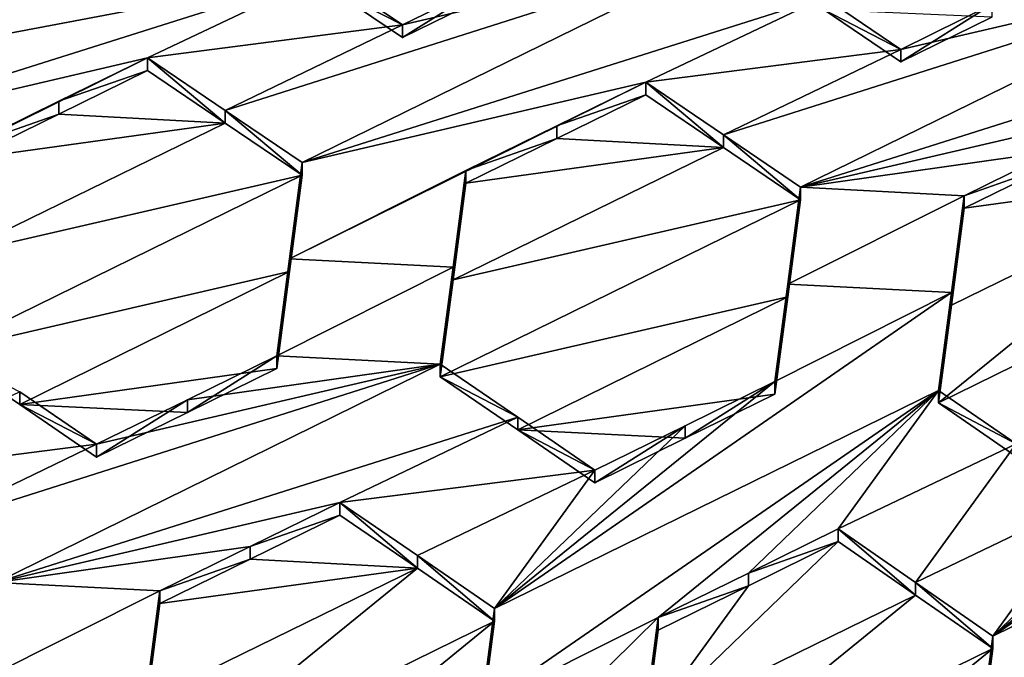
# Model space of a CAD drawing. Header units: metres. Extents: x -28 to 28, y -243 to 28.
# Tile 18 of 147: x -5.754 to -4.441, y -223.77 to -222.921. Entities that reach past the tile are written whole.
import ezdxf

# ---------------------------------------------------------------- set-up
doc = ezdxf.new("R2010")
doc.units = ezdxf.units.M
doc.layers.add('solid_10661043', color=7, linetype='CONTINUOUS')

msp = doc.modelspace()

# ---------------------------------------------------------------- linework, layer by layer
at = {"layer": 'solid_10661043'}
for points in [[(-8.883803, -234.662857, 145.140564), (-9.640027, -31.808626, 116.613411), (-4.885979, -33.363503, 116.919937)], [(-6.468189, -240.147827, 149.682373), (-2.982479, -33.177227, 120.627815), (-7.076779, -32.296349, 120.462425)], [(-6.468189, -240.147827, 149.682373), (0, -240.141998, 149.723801), (-2.982479, -33.177227, 120.627815)], [(-7.844851, -235.373428, 145.262589), (-8.883803, -234.662857, 145.140564), (-4.885979, -33.363503, 116.919937)], [(-6.610481, -235.649948, 145.324188), (-7.844851, -235.373428, 145.262589), (-4.885979, -33.363503, 116.919937)], [(-3.305357, -235.757614, 145.381073), (-6.610481, -235.649948, 145.324188), (-4.885979, -33.363503, 116.919937)], [(-3.305357, -235.757614, 145.381073), (-4.885979, -33.363503, 116.919937), (0.002991, -33.878384, 117.022713)], [(-5.591261, -218.268219, 117.749687), (-8.13539, -223.202301, 117.590561), (-8.58188, -222.716446, 118.941582)], [(-5.591261, -218.268219, 117.749687), (-5.300373, -218.985519, 116.46067), (-8.13539, -223.202301, 117.590561)], [(-5.300373, -218.985519, 116.46067), (-8.100316, -223.22435, 117.544586), (-8.13539, -223.202301, 117.590561)], [(-5.300373, -218.985519, 116.46067), (-8.043475, -223.244019, 117.530037), (-8.100316, -223.22435, 117.544586)], [(-5.300373, -218.985519, 116.46067), (-5.242968, -219.076813, 116.413437), (-8.043475, -223.244019, 117.530037)], [(-5.242968, -219.076813, 116.413437), (8.043475, -227.407623, 118.645668), (-8.043475, -223.244019, 117.530037)], [(-5.242968, -219.076813, 116.413437), (7.775297, -222.446243, 117.316269), (8.043475, -227.407623, 118.645668)], [(-5.44925, -222.788696, 132.07457), (-5.907399, -222.89592, 131.947601), (-6.143699, -223.00975, 131.893631)], [(-5.44925, -222.788696, 132.07457), (-6.143699, -223.00975, 131.893631), (-5.345433, -222.858582, 132.121506)], [(-5.479468, -223.04155, 132.112701), (-5.377058, -223.11087, 132.157654), (-4.784982, -222.820526, 132.293671)], [(-5.479468, -223.04155, 132.112701), (-4.784982, -222.820526, 132.293671), (-5.243131, -222.927612, 132.167206)], [(-4.784982, -222.820526, 132.293671), (-5.377058, -223.11087, 132.157654), (-4.681224, -222.890778, 132.339081)], [(-5.121361, -222.867935, 132.195068), (-5.243131, -222.927612, 132.167206), (-4.784982, -222.820526, 132.293671)], [(-5.345433, -222.858582, 132.121506), (-6.143699, -223.00975, 131.893631), (-6.041326, -223.07869, 131.939865)], [(-5.583177, -222.971527, 132.066589), (-5.345433, -222.858582, 132.121506), (-6.041326, -223.07869, 131.939865)], [(-5.583177, -222.971527, 132.066589), (-5.243131, -222.927612, 132.167206), (-5.345433, -222.858582, 132.121506)], [(-5.345433, -222.875443, 132.058578), (-5.345433, -222.858582, 132.121506), (-5.243131, -222.927612, 132.167206)], [(-4.120714, -222.853455, 132.508652), (-4.81527, -223.074295, 132.328217), (-4.71279, -223.144104, 132.371521)], [(-4.578863, -222.960281, 132.383194), (-4.81527, -223.074295, 132.328217), (-4.120714, -222.853455, 132.508652)], [(-4.120714, -222.853455, 132.508652), (-4.71279, -223.144104, 132.371521), (-4.017067, -222.924179, 132.552002)], [(-4.578863, -222.960281, 132.383194), (-4.120714, -222.853455, 132.508652), (-4.457442, -222.900696, 132.41124)], [(-5.121361, -222.867935, 132.195068), (-5.243131, -222.944458, 132.10434), (-5.243131, -222.927612, 132.167206)], [(-5.121381, -222.88475, 132.132294), (-5.243131, -222.944458, 132.10434), (-5.121361, -222.867935, 132.195068)], [(-5.345433, -222.875443, 132.058578), (-5.243131, -222.944458, 132.10434), (-5.121381, -222.88475, 132.132294)], [(-5.243131, -222.944458, 132.10434), (-5.345433, -222.875443, 132.058578), (-5.243131, -222.927612, 132.167206)], [(-4.681224, -222.890778, 132.339081), (-5.377058, -223.11087, 132.157654), (-4.918909, -223.003891, 132.283722)], [(-4.681224, -222.890778, 132.339081), (-4.918909, -223.003891, 132.283722), (-4.578863, -222.960281, 132.383194)], [(-4.681223, -222.907516, 132.276627), (-4.681224, -222.890778, 132.339081), (-4.578863, -222.960281, 132.383194)], [(-4.681223, -222.907516, 132.276627), (-4.578863, -222.960281, 132.383194), (-4.578863, -222.977005, 132.320786)], [(-4.681223, -222.907516, 132.276627), (-4.578863, -222.977005, 132.320786), (-4.457461, -222.917404, 132.348923)], [(-4.578863, -222.977005, 132.320786), (-4.578863, -222.960281, 132.383194), (-4.457442, -222.900696, 132.41124)], [(-4.457461, -222.917404, 132.348923), (-4.578863, -222.977005, 132.320786), (-4.457442, -222.900696, 132.41124)], [(-4.017067, -222.924179, 132.552002), (-4.71279, -223.144104, 132.371521), (-4.254641, -223.037445, 132.496338)], [(-5.583177, -222.971527, 132.066589), (-5.479468, -223.04155, 132.112701), (-5.243131, -222.927612, 132.167206)], [(-4.578863, -222.960281, 132.383194), (-4.918909, -223.003891, 132.283722), (-4.81527, -223.074295, 132.328217)], [(-5.583177, -222.971527, 132.066589), (-6.041326, -223.07869, 131.939865), (-6.058271, -223.206955, 131.95842)], [(-5.701555, -223.029541, 132.039551), (-5.583177, -222.971527, 132.066589), (-6.058271, -223.206955, 131.95842)], [(-5.701555, -223.029541, 132.039551), (-5.583177, -222.988434, 132.003479), (-5.583177, -222.971527, 132.066589)], [(-5.583177, -222.971527, 132.066589), (-5.583177, -222.988434, 132.003479), (-5.479468, -223.058456, 132.049652)], [(-5.583177, -222.971527, 132.066589), (-5.479468, -223.058456, 132.049652), (-5.479468, -223.04155, 132.112701)], [(-5.701555, -223.029541, 132.039551), (-5.701538, -223.046463, 131.976349), (-5.583177, -222.988434, 132.003479)], [(-5.479468, -223.058456, 132.049652), (-5.583177, -222.988434, 132.003479), (-5.701538, -223.046463, 131.976349)], [(-4.918909, -223.003891, 132.283722), (-5.377058, -223.11087, 132.157654), (-5.393991, -223.239487, 132.174576)], [(-5.03755, -223.062088, 132.256378), (-4.918909, -223.003891, 132.283722), (-5.393991, -223.239487, 132.174576)], [(-5.03755, -223.062088, 132.256378), (-4.918909, -223.020676, 132.221069), (-4.918909, -223.003891, 132.283722)], [(-4.81527, -223.091064, 132.265625), (-4.81527, -223.074295, 132.328217), (-4.918909, -223.003891, 132.283722)], [(-4.918909, -223.020676, 132.221069), (-4.81527, -223.091064, 132.265625), (-4.918909, -223.003891, 132.283722)], [(-5.823208, -223.089157, 132.011734), (-5.701555, -223.029541, 132.039551), (-6.058271, -223.206955, 131.95842)], [(-5.823208, -223.089157, 132.011734), (-5.701538, -223.046463, 131.976349), (-5.701555, -223.029541, 132.039551)], [(-5.037534, -223.078888, 132.193634), (-4.918909, -223.020676, 132.221069), (-5.03755, -223.062088, 132.256378)], [(-5.037534, -223.078888, 132.193634), (-4.81527, -223.091064, 132.265625), (-4.918909, -223.020676, 132.221069)], [(-5.479468, -223.04155, 132.112701), (-5.479468, -223.058456, 132.049652), (-5.377058, -223.127747, 132.094666)], [(-5.479468, -223.04155, 132.112701), (-5.377058, -223.127747, 132.094666), (-5.377058, -223.11087, 132.157654)], [(-4.373814, -223.095963, 132.468689), (-4.254641, -223.037445, 132.496338), (-4.71279, -223.144104, 132.371521)], [(-5.479468, -223.058456, 132.049652), (-5.701538, -223.046463, 131.976349), (-5.823208, -223.106125, 131.948425)], [(-5.823208, -223.089157, 132.011734), (-5.823208, -223.106125, 131.948425), (-5.701538, -223.046463, 131.976349)], [(-5.840151, -223.234528, 131.966446), (-5.479468, -223.058456, 132.049652), (-5.823208, -223.106125, 131.948425)], [(-5.840151, -223.234528, 131.966446), (-5.377058, -223.127747, 132.094666), (-5.479468, -223.058456, 132.049652)], [(-5.393991, -223.239487, 132.174576), (-5.15894, -223.121643, 132.228378), (-5.03755, -223.062088, 132.256378)], [(-5.037534, -223.078888, 132.193634), (-5.03755, -223.062088, 132.256378), (-5.15894, -223.121643, 132.228378)], [(-5.037534, -223.078888, 132.193634), (-5.15894, -223.121643, 132.228378), (-5.15894, -223.138489, 132.165543)], [(-5.037534, -223.078888, 132.193634), (-5.15894, -223.138489, 132.165543), (-4.81527, -223.091064, 132.265625)], [(-4.71279, -223.160858, 132.308975), (-4.71279, -223.144104, 132.371521), (-4.81527, -223.074295, 132.328217)], [(-4.81527, -223.091064, 132.265625), (-4.71279, -223.160858, 132.308975), (-4.81527, -223.074295, 132.328217)], [(-4.81527, -223.091064, 132.265625), (-5.15894, -223.138489, 132.165543), (-5.175869, -223.267258, 132.181793)], [(-4.81527, -223.091064, 132.265625), (-5.175869, -223.267258, 132.181793), (-4.71279, -223.160858, 132.308975)], [(-4.71279, -223.144104, 132.371521), (-4.494672, -223.155304, 132.440628), (-4.373814, -223.095963, 132.468689)], [(-4.373802, -223.112656, 132.406387), (-4.373814, -223.095963, 132.468689), (-4.494672, -223.155304, 132.440628)], [(-5.377058, -223.11087, 132.157654), (-5.377058, -223.127747, 132.094666), (-5.393991, -223.256378, 132.111542)], [(-5.393991, -223.239487, 132.174576), (-5.377058, -223.11087, 132.157654), (-5.393991, -223.256378, 132.111542)], [(-5.15894, -223.121643, 132.228378), (-5.393991, -223.239487, 132.174576), (-5.175869, -223.250397, 132.24469)], [(-5.15894, -223.138489, 132.165543), (-5.15894, -223.121643, 132.228378), (-5.175869, -223.250397, 132.24469)], [(-4.494672, -223.172028, 132.378235), (-4.373802, -223.112656, 132.406387), (-4.494672, -223.155304, 132.440628)], [(-4.151119, -223.124985, 132.476547), (-4.373802, -223.112656, 132.406387), (-4.494672, -223.172028, 132.378235)], [(-5.85712, -223.363327, 131.983734), (-5.393991, -223.256378, 132.111542), (-5.377058, -223.127747, 132.094666)], [(-5.840151, -223.234528, 131.966446), (-5.85712, -223.363327, 131.983734), (-5.377058, -223.127747, 132.094666)], [(-4.151119, -223.124985, 132.476547), (-4.511578, -223.301193, 132.392349), (-4.528584, -223.431335, 132.405701)], [(-4.151119, -223.124985, 132.476547), (-4.528584, -223.431335, 132.405701), (-4.048522, -223.195465, 132.517715)], [(-4.151119, -223.124985, 132.476547), (-4.494672, -223.172028, 132.378235), (-4.511578, -223.301193, 132.392349)], [(-5.175869, -223.267258, 132.181793), (-5.15894, -223.138489, 132.165543), (-5.175869, -223.250397, 132.24469)], [(-4.729703, -223.273102, 132.386429), (-4.494672, -223.155304, 132.440628), (-4.71279, -223.144104, 132.371521)], [(-4.729703, -223.289871, 132.323853), (-4.71279, -223.144104, 132.371521), (-4.71279, -223.160858, 132.308975)], [(-4.729703, -223.289871, 132.323853), (-4.729703, -223.273102, 132.386429), (-4.71279, -223.144104, 132.371521)], [(-4.71279, -223.160858, 132.308975), (-5.175869, -223.267258, 132.181793), (-5.192852, -223.396637, 132.197311)], [(-4.729703, -223.289871, 132.323853), (-4.71279, -223.160858, 132.308975), (-5.192852, -223.396637, 132.197311)], [(-4.729703, -223.273102, 132.386429), (-4.511578, -223.284454, 132.454788), (-4.494672, -223.155304, 132.440628)], [(-4.511578, -223.284454, 132.454788), (-4.494672, -223.172028, 132.378235), (-4.494672, -223.155304, 132.440628)], [(-4.511578, -223.301193, 132.392349), (-4.494672, -223.172028, 132.378235), (-4.511578, -223.284454, 132.454788)], [(-4.425204, -223.502579, 132.44632), (-4.048522, -223.195465, 132.517715), (-4.528584, -223.431335, 132.405701)], [(-5.393991, -223.239487, 132.174576), (-5.393991, -223.256378, 132.111542), (-5.41097, -223.385574, 132.12767)], [(-5.41097, -223.368668, 132.19075), (-5.393991, -223.239487, 132.174576), (-5.41097, -223.385574, 132.12767)], [(-5.175869, -223.250397, 132.24469), (-5.393991, -223.239487, 132.174576), (-5.41097, -223.368668, 132.19075)], [(-8.043475, -223.244019, 117.530037), (8.043475, -227.407623, 118.645668), (5.242968, -231.574844, 119.762268)], [(-8.043475, -223.244019, 117.530037), (5.242968, -231.574844, 119.762268), (-7.775297, -228.205399, 118.859436)], [(-5.175869, -223.250397, 132.24469), (-5.41097, -223.368668, 132.19075), (-5.192852, -223.379776, 132.260239)], [(-5.175869, -223.267258, 132.181793), (-5.175869, -223.250397, 132.24469), (-5.192852, -223.379776, 132.260239)], [(-5.85712, -223.363327, 131.983734), (-5.753551, -223.433655, 132.028336), (-5.393991, -223.256378, 132.111542)], [(-5.753551, -223.433655, 132.028336), (-5.41097, -223.385574, 132.12767), (-5.393991, -223.256378, 132.111542)], [(-5.192852, -223.396637, 132.197311), (-5.175869, -223.267258, 132.181793), (-5.192852, -223.379776, 132.260239)], [(-4.746702, -223.402985, 132.400589), (-4.511578, -223.284454, 132.454788), (-4.729703, -223.273102, 132.386429)], [(-4.746702, -223.419769, 132.337967), (-4.746702, -223.402985, 132.400589), (-4.729703, -223.273102, 132.386429)], [(-4.729703, -223.289871, 132.323853), (-4.746702, -223.419769, 132.337967), (-4.729703, -223.273102, 132.386429)], [(-5.08936, -223.467377, 132.240173), (-4.729703, -223.289871, 132.323853), (-5.192852, -223.396637, 132.197311)], [(-4.511578, -223.284454, 132.454788), (-5.12066, -223.705383, 132.330536), (-4.528584, -223.414597, 132.468185)], [(-4.746702, -223.402985, 132.400589), (-5.12066, -223.705383, 132.330536), (-4.511578, -223.284454, 132.454788)], [(-5.08936, -223.467377, 132.240173), (-4.746702, -223.419769, 132.337967), (-4.729703, -223.289871, 132.323853)], [(-4.511578, -223.301193, 132.392349), (-4.511578, -223.284454, 132.454788), (-4.528584, -223.414597, 132.468185)], [(-4.528584, -223.431335, 132.405701), (-4.511578, -223.301193, 132.392349), (-4.528584, -223.414597, 132.468185)], [(-4.456392, -223.742004, 132.531723), (-3.864316, -223.45137, 132.668869), (-3.847267, -223.32019, 132.658096)], [(-4.456392, -223.742004, 132.531723), (-3.847267, -223.32019, 132.658096), (-4.082434, -223.439026, 132.603943)], [(-5.753552, -223.416687, 132.09166), (-5.753551, -223.433655, 132.028336), (-5.85712, -223.363327, 131.983734)], [(-5.41097, -223.368668, 132.19075), (-5.41097, -223.385574, 132.12767), (-5.529988, -223.444016, 132.100021)], [(-5.529977, -223.427078, 132.163208), (-5.41097, -223.368668, 132.19075), (-5.529988, -223.444016, 132.100021)], [(-5.192852, -223.379776, 132.260239), (-5.41097, -223.368668, 132.19075), (-5.529977, -223.427078, 132.163208)], [(-5.887553, -223.600433, 132.080048), (-5.192852, -223.379776, 132.260239), (-5.651, -223.486496, 132.135178)], [(-5.887553, -223.600433, 132.080048), (-5.784928, -223.670471, 132.122925), (-5.192852, -223.379776, 132.260239)], [(-5.089361, -223.450516, 132.30304), (-5.192852, -223.379776, 132.260239), (-5.784928, -223.670471, 132.122925)], [(-5.529988, -223.444016, 132.100021), (-5.41097, -223.385574, 132.12767), (-5.753551, -223.433655, 132.028336)], [(-5.192852, -223.379776, 132.260239), (-5.529977, -223.427078, 132.163208), (-5.651, -223.486496, 132.135178)], [(-5.089361, -223.450516, 132.30304), (-5.192852, -223.396637, 132.197311), (-5.192852, -223.379776, 132.260239)], [(-5.08936, -223.467377, 132.240173), (-5.192852, -223.396637, 132.197311), (-5.089361, -223.450516, 132.30304)], [(-4.866302, -223.461716, 132.372787), (-5.12066, -223.705383, 132.330536), (-4.746702, -223.402985, 132.400589)], [(-4.866302, -223.478531, 132.310059), (-4.746702, -223.402985, 132.400589), (-4.746702, -223.419769, 132.337967)], [(-4.866302, -223.478531, 132.310059), (-4.866302, -223.461716, 132.372787), (-4.746702, -223.402985, 132.400589)], [(-5.753552, -223.416687, 132.09166), (-5.991047, -223.529953, 132.03624), (-5.651, -223.486496, 132.135178)], [(-5.753552, -223.416687, 132.09166), (-5.651, -223.486496, 132.135178), (-5.753551, -223.433655, 132.028336)], [(-5.137556, -223.834869, 132.343079), (-4.528584, -223.414597, 132.468185), (-5.12066, -223.705383, 132.330536)], [(-5.137556, -223.834869, 132.343079), (-4.902542, -223.717194, 132.3974), (-4.528584, -223.414597, 132.468185)], [(-4.866302, -223.478531, 132.310059), (-4.746702, -223.419769, 132.337967), (-5.08936, -223.467377, 132.240173)], [(-4.902542, -223.717194, 132.3974), (-4.782111, -223.658051, 132.4254), (-4.528584, -223.414597, 132.468185)], [(-4.782111, -223.658051, 132.4254), (-4.662511, -223.599304, 132.453201), (-4.528584, -223.414597, 132.468185)], [(-4.425204, -223.485855, 132.508759), (-4.528584, -223.414597, 132.468185), (-4.662511, -223.599304, 132.453201)], [(-4.425204, -223.485855, 132.508759), (-4.528584, -223.431335, 132.405701), (-4.528584, -223.414597, 132.468185)], [(-5.753551, -223.433655, 132.028336), (-5.651, -223.503448, 132.071915), (-5.529988, -223.444016, 132.100021)], [(-5.651, -223.486496, 132.135178), (-5.651, -223.503448, 132.071915), (-5.753551, -223.433655, 132.028336)], [(-5.529977, -223.427078, 132.163208), (-5.529988, -223.444016, 132.100021), (-5.651, -223.503448, 132.071915)], [(-5.651, -223.486496, 132.135178), (-5.529977, -223.427078, 132.163208), (-5.651, -223.503448, 132.071915)], [(-4.425204, -223.485855, 132.508759), (-4.425204, -223.502579, 132.44632), (-4.528584, -223.431335, 132.405701)], [(-5.089361, -223.450516, 132.30304), (-5.784928, -223.670471, 132.122925), (-5.326779, -223.563904, 132.247421)], [(-4.986732, -223.520859, 132.344803), (-5.089361, -223.450516, 132.30304), (-5.326779, -223.563904, 132.247421)], [(-5.08936, -223.467377, 132.240173), (-5.089361, -223.450516, 132.30304), (-4.986732, -223.520859, 132.344803)], [(-4.47325, -223.871841, 132.541931), (-4.238274, -223.754517, 132.596008), (-3.864316, -223.45137, 132.668869)], [(-4.47325, -223.871841, 132.541931), (-3.864316, -223.45137, 132.668869), (-4.456392, -223.742004, 132.531723)], [(-4.201594, -223.497543, 132.576294), (-4.456392, -223.742004, 132.531723), (-4.082434, -223.439026, 132.603943)], [(-4.866302, -223.461716, 132.372787), (-4.986732, -223.520859, 132.344803), (-5.12066, -223.705383, 132.330536)], [(-4.986732, -223.537689, 132.281967), (-4.986732, -223.520859, 132.344803), (-4.866302, -223.461716, 132.372787)], [(-4.986732, -223.537689, 132.281967), (-4.866302, -223.461716, 132.372787), (-4.866302, -223.478531, 132.310059)], [(-5.08936, -223.467377, 132.240173), (-4.986732, -223.537689, 132.281967), (-4.866302, -223.478531, 132.310059)], [(-5.08936, -223.467377, 132.240173), (-4.986732, -223.520859, 132.344803), (-4.986732, -223.537689, 132.281967)], [(-5.887553, -223.600433, 132.080048), (-5.651, -223.486496, 132.135178), (-5.991047, -223.529953, 132.03624)], [(-4.425204, -223.485855, 132.508759), (-4.662511, -223.599304, 132.453201), (-4.559203, -223.670715, 132.492966)], [(-4.322464, -223.556885, 132.548233), (-4.425204, -223.485855, 132.508759), (-4.559203, -223.670715, 132.492966)], [(-4.201594, -223.497543, 132.576294), (-4.322464, -223.556885, 132.548233), (-4.456392, -223.742004, 132.531723)], [(-4.986732, -223.520859, 132.344803), (-5.326779, -223.563904, 132.247421), (-5.223363, -223.634796, 132.289474)], [(-4.986732, -223.520859, 132.344803), (-5.223363, -223.634796, 132.289474), (-5.12066, -223.705383, 132.330536)], [(-4.322464, -223.556885, 132.548233), (-4.559203, -223.670715, 132.492966), (-4.456392, -223.742004, 132.531723)], [(-5.446191, -223.622543, 132.219696), (-5.326779, -223.563904, 132.247421), (-5.784928, -223.670471, 132.122925)], [(-5.446191, -223.622543, 132.219696), (-5.326779, -223.580811, 132.184357), (-5.326779, -223.563904, 132.247421)], [(-5.223363, -223.651688, 132.226456), (-5.223363, -223.634796, 132.289474), (-5.326779, -223.563904, 132.247421)], [(-5.326779, -223.580811, 132.184357), (-5.223363, -223.651688, 132.226456), (-5.326779, -223.563904, 132.247421)], [(-5.446185, -223.639465, 132.156525), (-5.326779, -223.580811, 132.184357), (-5.446191, -223.622543, 132.219696)], [(-5.446185, -223.639465, 132.156525), (-5.223363, -223.651688, 132.226456), (-5.326779, -223.580811, 132.184357)], [(-4.662511, -223.616089, 132.390564), (-4.662511, -223.599304, 132.453201), (-4.782111, -223.658051, 132.4254)], [(-4.559202, -223.687485, 132.430389), (-4.559203, -223.670715, 132.492966), (-4.662511, -223.599304, 132.453201)], [(-4.559202, -223.687485, 132.430389), (-4.662511, -223.599304, 132.453201), (-4.662511, -223.616089, 132.390564)], [(-5.784928, -223.670471, 132.122925), (-5.56681, -223.681778, 132.191681), (-5.446191, -223.622543, 132.219696)], [(-5.446185, -223.639465, 132.156525), (-5.446191, -223.622543, 132.219696), (-5.56681, -223.681778, 132.191681)], [(-4.919429, -223.863663, 132.346359), (-4.662511, -223.616089, 132.390564), (-4.782111, -223.67485, 132.362671)], [(-4.919429, -223.863663, 132.346359), (-4.559202, -223.687485, 132.430389), (-4.662511, -223.616089, 132.390564)], [(-4.782111, -223.67485, 132.362671), (-4.662511, -223.616089, 132.390564), (-4.782111, -223.658051, 132.4254)], [(-5.12066, -223.72226, 132.267563), (-5.12066, -223.705383, 132.330536), (-5.223363, -223.634796, 132.289474)], [(-5.223363, -223.651688, 132.226456), (-5.12066, -223.72226, 132.267563), (-5.223363, -223.634796, 132.289474)], [(-5.446185, -223.639465, 132.156525), (-5.56681, -223.69873, 132.128418), (-5.223363, -223.651688, 132.226456)], [(-5.446185, -223.639465, 132.156525), (-5.56681, -223.681778, 132.191681), (-5.56681, -223.69873, 132.128418)], [(-5.600722, -223.95813, 132.155563), (-5.12066, -223.72226, 132.267563), (-5.223363, -223.651688, 132.226456)], [(-5.600722, -223.95813, 132.155563), (-5.223363, -223.651688, 132.226456), (-5.583724, -223.828018, 132.142288)], [(-5.583724, -223.828018, 132.142288), (-5.223363, -223.651688, 132.226456), (-5.56681, -223.69873, 132.128418)], [(-4.782111, -223.67485, 132.362671), (-4.782111, -223.658051, 132.4254), (-4.902542, -223.717194, 132.3974)], [(-5.56681, -223.681778, 132.191681), (-5.784928, -223.670471, 132.122925), (-5.801847, -223.799622, 132.137451)], [(-4.919429, -223.863663, 132.346359), (-4.782111, -223.67485, 132.362671), (-4.902542, -223.734024, 132.334579)], [(-4.902542, -223.734024, 132.334579), (-4.782111, -223.67485, 132.362671), (-4.902542, -223.717194, 132.3974)], [(-4.456392, -223.758759, 132.469193), (-4.456392, -223.742004, 132.531723), (-4.559203, -223.670715, 132.492966)], [(-4.559202, -223.687485, 132.430389), (-4.456392, -223.758759, 132.469193), (-4.559203, -223.670715, 132.492966)], [(-5.583724, -223.81105, 132.205597), (-5.56681, -223.681778, 132.191681), (-5.801847, -223.799622, 132.137451)], [(-5.56681, -223.69873, 132.128418), (-5.56681, -223.681778, 132.191681), (-5.583724, -223.81105, 132.205597)], [(-4.559202, -223.687485, 132.430389), (-4.936454, -223.994553, 132.357513), (-4.456392, -223.758759, 132.469193)], [(-4.919429, -223.863663, 132.346359), (-4.936454, -223.994553, 132.357513), (-4.559202, -223.687485, 132.430389)], [(-5.583724, -223.828018, 132.142288), (-5.56681, -223.69873, 132.128418), (-5.583724, -223.81105, 132.205597)], [(-5.137555, -223.851761, 132.28006), (-5.137556, -223.834869, 132.343079), (-5.12066, -223.705383, 132.330536)], [(-5.137555, -223.851761, 132.28006), (-5.12066, -223.705383, 132.330536), (-5.12066, -223.72226, 132.267563)], [(-5.497396, -224.029312, 132.196228), (-5.12066, -223.72226, 132.267563), (-5.600722, -223.95813, 132.155563)], [(-5.497396, -224.029312, 132.196228), (-5.137555, -223.851761, 132.28006), (-5.12066, -223.72226, 132.267563)], [(-5.154572, -223.965485, 132.355026), (-4.919429, -223.846817, 132.409225), (-4.902542, -223.717194, 132.3974)], [(-5.137556, -223.834869, 132.343079), (-5.154572, -223.965485, 132.355026), (-4.902542, -223.717194, 132.3974)], [(-4.902542, -223.734024, 132.334579), (-4.902542, -223.717194, 132.3974), (-4.919429, -223.846817, 132.409225)], [(-4.919429, -223.863663, 132.346359), (-4.902542, -223.734024, 132.334579), (-4.919429, -223.846817, 132.409225)], [(-4.47325, -223.888611, 132.479324), (-4.47325, -223.871841, 132.541931), (-4.456392, -223.742004, 132.531723)], [(-4.47325, -223.888611, 132.479324), (-4.456392, -223.742004, 132.531723), (-4.456392, -223.758759, 132.469193)], [(-4.456392, -223.758759, 132.469193), (-4.936454, -223.994553, 132.357513), (-4.833223, -224.066269, 132.395889)], [(-4.47325, -223.888611, 132.479324), (-4.456392, -223.758759, 132.469193), (-4.833223, -224.066269, 132.395889)], [(-4.490304, -224.003372, 132.551529), (-4.255118, -223.884476, 132.605347), (-4.238274, -223.754517, 132.596008)], [(-4.47325, -223.871841, 132.541931), (-4.490304, -224.003372, 132.551529), (-4.238274, -223.754517, 132.596008)]]:
    msp.add_3dface(points, dxfattribs=at)

doc.saveas('drawing.dxf')
